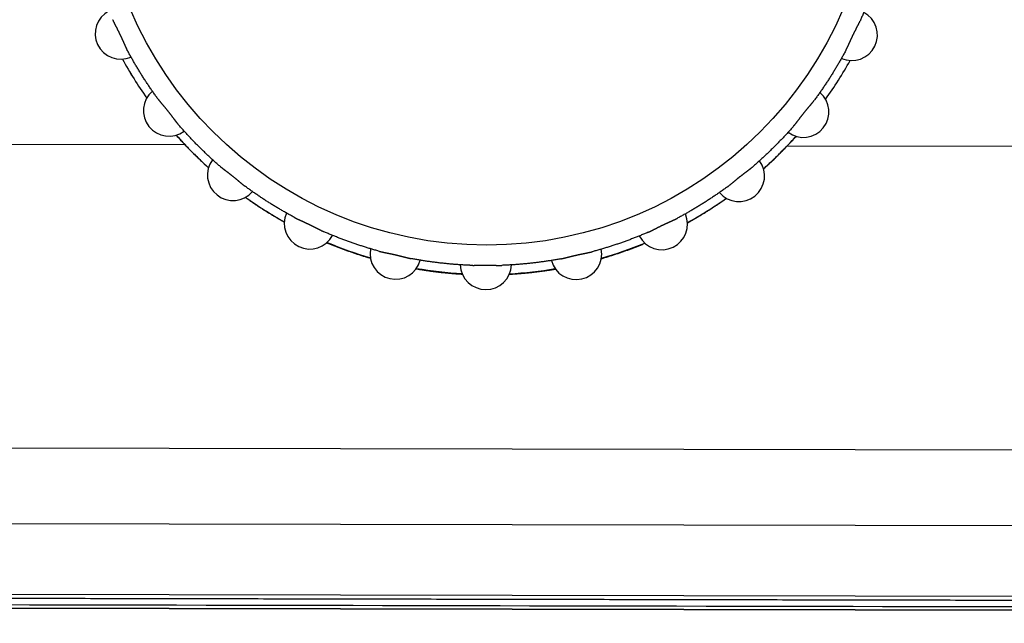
# Model space of a CAD drawing. Header units: millimetres. Extents: x 40090 to 187415, y -53271 to 40260.
# Tile 205 of 256: x 126910 to 126941, y 13768 to 13787. Entities that reach past the tile are written whole.
import ezdxf

# ---------------------------------------------------------------- set-up
doc = ezdxf.new("R2010")
doc.units = ezdxf.units.MM
doc.layers.add('AVM_projektor', color=6, linetype='Continuous')

# ---------------------------------------------------------------- blocks, each defined once
blk = doc.blocks.new('PT-FW430-bottom')
for p, q in [((200.491, 304.353), (200.491, 73.885)), ((214.57, 304.016), (214.57, 3.544)), ((215, 294.627), (215, 20.806)), ((214.997, 21.103), (214.997, 294.331)), ((212.36, 169.213), (212.36, 27.663)), ((209.993, 169.153), (209.993, 31.031)), ((200.491, 55.048), (200.491, 33.278))]:
    blk.add_line(p, q)
blk.add_circle((191.5, 64.467), 12.109)
for centre, radius, start, end in [((197.01, 75.909), 0.8, 336.0694, 152.502), ((191.505, 64.467), 13.017, 54.7156, 61.0364), ((191.505, 64.467), 13.017, 54.7144, 61.0341), ((199.418, 74.396), 0.8, 323.2123, 139.6448), ((191.505, 64.467), 13.017, 46.3473, 48.182), ((191.505, 64.467), 13.017, 41.8472, 48.1781), ((201.429, 72.385), 0.8, 310.3552, 126.7877), ((191.505, 64.467), 13.017, 28.9884, 35.3222), ((202.942, 69.977), 0.8, 297.498, 113.9306), ((191.505, 64.467), 13.017, 16.1241, 22.4578), ((203.882, 67.293), 0.8, 284.6409, 101.0734), ((191.505, 64.467), 13.017, 3.2625, 9.5962), ((204.2, 64.467), 0.8, 271.7837, 88.2163), ((191.505, 64.467), 13.017, 350.4037, 356.7375), ((203.882, 61.641), 0.8, 258.9266, 75.3591), ((191.505, 64.467), 13.017, 337.5422, 343.8759), ((202.942, 58.956), 0.8, 246.0694, 62.502), ((191.505, 64.467), 13.017, 324.6834, 331.0116), ((201.429, 56.548), 0.8, 233.2123, 49.6448), ((191.505, 64.467), 13.017, 311.8247, 318.15), ((199.418, 54.538), 0.8, 220.3552, 36.7877), ((191.505, 64.467), 13.017, 311.8214, 313.6527), ((191.505, 64.467), 13.017, 298.9636, 305.2871), ((191.505, 64.467), 13.017, 298.9659, 305.2884), ((197.01, 53.024), 0.8, 207.498, 23.9306)]:
    blk.add_arc(centre, radius, start, end)
for points, start_tangent, end_tangent in [([(214.698, 305.111), (214.698, 302.486), (214.698, 299.86), (214.698, 297.235), (214.698, 294.61), (214.698, 291.985), (214.698, 289.36), (214.698, 286.735), (214.698, 284.11), (214.698, 281.484), (214.698, 278.859), (214.698, 276.234), (214.698, 273.609), (214.698, 270.984), (214.698, 268.359), (214.698, 265.733), (214.698, 263.108), (214.698, 260.483), (214.698, 257.858), (214.698, 255.233), (214.698, 252.608), (214.698, 249.983), (214.698, 247.357), (214.698, 244.732), (214.698, 242.107), (214.698, 239.482), (214.698, 236.857), (214.698, 234.232), (214.698, 231.606), (214.698, 228.981), (214.698, 226.356), (214.698, 223.731), (214.698, 221.106), (214.698, 218.481), (214.698, 215.856), (214.698, 213.23), (214.698, 210.605), (214.698, 207.98), (214.698, 205.355), (214.698, 202.73), (214.698, 200.105), (214.698, 197.48), (214.698, 194.854), (214.698, 192.229), (214.698, 189.604), (214.698, 186.979), (214.698, 184.354), (214.697, 181.729), (214.697, 179.103), (214.697, 176.478), (214.697, 173.853), (214.697, 171.228), (214.697, 168.603), (214.697, 165.978), (214.697, 163.353), (214.697, 160.727), (214.697, 158.102), (214.697, 155.477), (214.697, 152.852), (214.697, 150.227), (214.697, 147.602), (214.697, 144.976), (214.697, 142.351), (214.697, 139.726), (214.697, 137.101), (214.697, 134.476), (214.697, 131.851), (214.697, 129.226), (214.697, 126.6), (214.697, 123.975), (214.697, 121.35), (214.697, 118.725), (214.697, 116.1), (214.697, 113.475), (214.697, 110.849), (214.697, 108.224), (214.697, 105.599), (214.697, 102.974), (214.697, 100.349), (214.697, 97.724), (214.697, 95.099), (214.697, 92.473), (214.697, 89.848), (214.697, 87.223), (214.697, 84.598), (214.697, 81.973), (214.697, 79.348), (214.697, 76.723), (214.697, 74.097), (214.697, 71.472), (214.697, 68.847), (214.697, 66.222), (214.697, 63.597), (214.697, 60.972), (214.697, 58.346), (214.697, 55.721), (214.697, 53.096), (214.697, 50.471), (214.697, 47.846), (214.697, 45.221), (214.697, 42.596), (214.697, 39.97), (214.697, 37.345), (214.697, 34.72), (214.697, 32.095), (214.697, 29.47), (214.697, 26.845), (214.697, 24.219), (214.697, 21.594), (214.697, 18.969), (214.697, 16.344), (214.697, 13.719), (214.697, 11.094), (214.697, 8.469), (214.697, 5.843), (214.697, 3.218)], (-0.000004, -1), (-0.000004, -1)), ([(214.9, 297.867), (214.9, 238.944), (214.9, 180.02), (214.9, 121.097), (214.9, 62.173), (214.9, 3.25)], (0.000001, -1), (0.000001, -1)), ([(194.826, 76.775), (194.945, 76.743), (195.064, 76.709), (195.182, 76.673), (195.3, 76.637), (195.418, 76.6), (195.536, 76.561), (195.653, 76.522), (195.769, 76.481), (195.886, 76.439), (196.001, 76.396), (196.117, 76.351), (196.232, 76.306), (196.346, 76.26), (196.461, 76.212), (196.574, 76.164)], (0.96538, -0.260848), (0.917398, -0.397972)), ([(197.481, 75.727), (197.47, 75.733), (197.458, 75.739), (197.446, 75.745), (197.433, 75.751), (197.421, 75.757), (197.408, 75.763), (197.395, 75.77), (197.382, 75.776), (197.369, 75.782), (197.355, 75.788), (197.342, 75.794), (197.328, 75.8), (197.314, 75.807), (197.3, 75.813), (197.286, 75.82), (197.272, 75.826), (197.257, 75.833), (197.242, 75.839), (197.228, 75.846), (197.213, 75.852), (197.198, 75.859), (197.183, 75.866), (197.168, 75.873), (197.153, 75.88), (197.138, 75.886), (197.123, 75.894), (197.108, 75.901), (197.092, 75.908), (197.077, 75.915), (197.062, 75.922), (197.047, 75.929), (197.031, 75.937), (197.016, 75.944), (197.001, 75.951), (196.986, 75.959), (196.971, 75.966), (196.956, 75.973), (196.941, 75.981), (196.927, 75.988), (196.912, 75.995), (196.897, 76.003), (196.883, 76.01), (196.868, 76.018), (196.853, 76.025), (196.839, 76.032), (196.825, 76.04), (196.81, 76.047), (196.796, 76.054), (196.782, 76.062), (196.768, 76.069), (196.754, 76.076), (196.741, 76.083), (196.727, 76.09), (196.714, 76.097), (196.7, 76.104), (196.687, 76.11), (196.674, 76.117), (196.661, 76.123), (196.648, 76.129), (196.636, 76.135), (196.623, 76.141), (196.611, 76.147), (196.598, 76.153), (196.586, 76.158), (196.574, 76.164)], (-0.883261, 0.468882), (-0.917287, 0.398228)), ([(197.481, 75.727), (197.59, 75.668), (197.698, 75.609), (197.806, 75.548), (197.913, 75.486), (198.02, 75.424), (198.126, 75.36), (198.231, 75.295), (198.336, 75.229), (198.44, 75.163), (198.543, 75.095), (198.646, 75.026), (198.748, 74.956), (198.849, 74.886), (198.95, 74.814), (199.05, 74.741)], (0.883134, -0.469121), (0.80584, -0.592133)), ([(199.837, 74.113), (199.827, 74.122), (199.817, 74.131), (199.806, 74.139), (199.795, 74.148), (199.785, 74.157), (199.774, 74.166), (199.762, 74.174), (199.751, 74.183), (199.74, 74.192), (199.728, 74.201), (199.716, 74.21), (199.704, 74.219), (199.692, 74.229), (199.68, 74.238), (199.667, 74.247), (199.654, 74.257), (199.642, 74.267), (199.629, 74.276), (199.616, 74.286), (199.603, 74.296), (199.59, 74.306), (199.577, 74.315), (199.564, 74.325), (199.551, 74.336), (199.538, 74.346), (199.524, 74.356), (199.511, 74.366), (199.498, 74.376), (199.485, 74.387), (199.471, 74.397), (199.458, 74.408), (199.445, 74.418), (199.432, 74.429), (199.419, 74.439), (199.406, 74.45), (199.393, 74.46), (199.38, 74.471), (199.367, 74.481), (199.354, 74.492), (199.341, 74.502), (199.329, 74.513), (199.316, 74.523), (199.304, 74.534), (199.291, 74.544), (199.279, 74.554), (199.266, 74.565), (199.254, 74.575), (199.242, 74.585), (199.23, 74.596), (199.218, 74.606), (199.206, 74.616), (199.194, 74.626), (199.182, 74.635), (199.171, 74.645), (199.159, 74.655), (199.148, 74.664), (199.137, 74.673), (199.126, 74.682), (199.114, 74.691), (199.104, 74.7), (199.093, 74.709), (199.082, 74.717), (199.071, 74.725), (199.06, 74.733), (199.05, 74.741)], (-0.756788, 0.65366), (-0.805678, 0.592354)), ([(199.837, 74.113), (199.93, 74.032), (200.022, 73.95), (200.114, 73.867), (200.205, 73.783), (200.294, 73.698), (200.384, 73.613), (200.472, 73.526), (200.559, 73.439), (200.646, 73.35), (200.731, 73.261), (200.816, 73.171), (200.9, 73.081), (200.983, 72.989), (201.065, 72.897), (201.147, 72.804)], (0.756604, -0.653873), (0.653875, -0.756602)), ([(201.202, 73.152), (201.157, 73.202), (201.111, 73.252), (201.065, 73.302), (201.019, 73.352), (200.972, 73.401), (200.925, 73.451), (200.878, 73.5), (200.831, 73.549), (200.783, 73.597), (200.735, 73.646), (200.687, 73.694), (200.638, 73.742), (200.589, 73.79), (200.54, 73.838), (200.491, 73.885)], (-0.667742, 0.744393), (-0.723538, 0.690284)), ([(201.774, 72.016), (201.767, 72.027), (201.758, 72.038), (201.75, 72.049), (201.742, 72.059), (201.733, 72.07), (201.724, 72.081), (201.715, 72.092), (201.706, 72.104), (201.697, 72.115), (201.688, 72.126), (201.678, 72.138), (201.668, 72.149), (201.659, 72.161), (201.649, 72.173), (201.639, 72.185), (201.629, 72.197), (201.618, 72.209), (201.608, 72.221), (201.598, 72.234), (201.587, 72.246), (201.577, 72.259), (201.566, 72.271), (201.556, 72.284), (201.545, 72.297), (201.534, 72.309), (201.524, 72.322), (201.513, 72.335), (201.502, 72.348), (201.492, 72.361), (201.481, 72.374), (201.471, 72.388), (201.46, 72.401), (201.45, 72.414), (201.439, 72.427), (201.429, 72.44), (201.419, 72.453), (201.408, 72.466), (201.398, 72.48), (201.388, 72.493), (201.378, 72.506), (201.368, 72.519), (201.358, 72.532), (201.348, 72.545), (201.338, 72.558), (201.328, 72.571), (201.319, 72.583), (201.309, 72.596), (201.299, 72.609), (201.29, 72.622), (201.28, 72.634), (201.271, 72.647), (201.262, 72.659), (201.252, 72.671), (201.243, 72.683), (201.234, 72.695), (201.225, 72.707), (201.216, 72.718), (201.208, 72.729), (201.199, 72.741), (201.19, 72.751), (201.181, 72.762), (201.173, 72.773), (201.164, 72.783), (201.155, 72.794), (201.147, 72.804)], (-0.592359, 0.805674), (-0.653675, 0.756775)), ([(201.774, 72.016), (201.847, 71.917), (201.919, 71.816), (201.99, 71.715), (202.059, 71.613), (202.128, 71.51), (202.196, 71.406), (202.263, 71.302), (202.328, 71.198), (202.393, 71.092), (202.457, 70.987), (202.52, 70.88), (202.581, 70.773), (202.642, 70.665), (202.701, 70.557), (202.76, 70.448)], (0.592134, -0.80584), (0.469121, -0.883134)), ([(202.897, 70.775), (202.869, 70.826), (202.84, 70.876), (202.812, 70.927), (202.783, 70.977), (202.754, 71.027), (202.724, 71.077), (202.695, 71.126), (202.665, 71.176), (202.635, 71.225), (202.605, 71.275), (202.574, 71.324), (202.544, 71.373), (202.513, 71.421), (202.482, 71.47), (202.451, 71.519), (202.419, 71.567), (202.388, 71.615), (202.356, 71.663), (202.324, 71.711), (202.292, 71.759), (202.259, 71.806), (202.226, 71.854), (202.194, 71.901), (202.16, 71.948), (202.127, 71.995)], (-0.486278, 0.873804), (-0.579592, 0.814907)), ([(203.197, 69.541), (203.191, 69.553), (203.186, 69.565), (203.18, 69.578), (203.175, 69.59), (203.169, 69.603), (203.162, 69.615), (203.156, 69.628), (203.15, 69.641), (203.143, 69.654), (203.137, 69.667), (203.13, 69.681), (203.123, 69.694), (203.116, 69.708), (203.109, 69.721), (203.102, 69.735), (203.095, 69.749), (203.087, 69.763), (203.08, 69.778), (203.073, 69.792), (203.065, 69.806), (203.058, 69.821), (203.05, 69.836), (203.043, 69.85), (203.035, 69.865), (203.028, 69.88), (203.02, 69.895), (203.013, 69.91), (203.006, 69.925), (202.998, 69.94), (202.991, 69.955), (202.983, 69.97), (202.976, 69.985), (202.969, 70.001), (202.961, 70.016), (202.954, 70.031), (202.947, 70.046), (202.94, 70.061), (202.933, 70.076), (202.926, 70.091), (202.919, 70.106), (202.912, 70.121), (202.905, 70.136), (202.899, 70.151), (202.892, 70.166), (202.885, 70.18), (202.879, 70.195), (202.872, 70.21), (202.865, 70.224), (202.859, 70.239), (202.853, 70.253), (202.846, 70.267), (202.84, 70.281), (202.834, 70.295), (202.827, 70.309), (202.821, 70.322), (202.815, 70.336), (202.809, 70.349), (202.803, 70.362), (202.797, 70.375), (202.791, 70.388), (202.784, 70.4), (202.778, 70.412), (202.772, 70.424), (202.766, 70.436), (202.76, 70.448)], (-0.398216, 0.917292), (-0.468886, 0.883259)), ([(203.197, 69.541), (203.245, 69.427), (203.293, 69.313), (203.339, 69.199), (203.385, 69.084), (203.429, 68.968), (203.472, 68.852), (203.514, 68.736), (203.555, 68.619), (203.594, 68.502), (203.633, 68.385), (203.67, 68.267), (203.707, 68.149), (203.742, 68.03), (203.776, 67.912), (203.809, 67.792)], (0.397969, -0.917399), (0.260841, -0.965382)), ([(204.023, 68.079), (204.006, 68.134), (203.99, 68.19), (203.973, 68.246), (203.956, 68.301), (203.939, 68.357), (203.921, 68.412), (203.903, 68.467), (203.885, 68.522), (203.867, 68.577), (203.848, 68.632), (203.83, 68.687), (203.811, 68.742), (203.791, 68.797), (203.772, 68.851), (203.752, 68.906), (203.732, 68.96), (203.712, 69.015), (203.691, 69.069), (203.671, 69.123), (203.65, 69.177), (203.628, 69.231), (203.607, 69.285), (203.585, 69.339), (203.563, 69.393), (203.541, 69.447)], (-0.279024, 0.960284), (-0.384309, 0.923205)), ([(204.033, 66.811), (204.03, 66.824), (204.028, 66.837), (204.025, 66.85), (204.022, 66.864), (204.019, 66.877), (204.016, 66.891), (204.012, 66.905), (204.009, 66.919), (204.006, 66.933), (204.002, 66.947), (203.999, 66.962), (203.995, 66.977), (203.991, 66.991), (203.987, 67.006), (203.983, 67.021), (203.979, 67.037), (203.976, 67.052), (203.972, 67.068), (203.968, 67.083), (203.964, 67.099), (203.96, 67.115), (203.956, 67.131), (203.951, 67.147), (203.947, 67.163), (203.943, 67.179), (203.939, 67.195), (203.936, 67.211), (203.932, 67.228), (203.928, 67.244), (203.924, 67.261), (203.92, 67.277), (203.916, 67.293), (203.912, 67.31), (203.909, 67.326), (203.905, 67.343), (203.902, 67.359), (203.898, 67.375), (203.894, 67.391), (203.891, 67.408), (203.888, 67.424), (203.884, 67.44), (203.881, 67.456), (203.878, 67.472), (203.874, 67.488), (203.871, 67.504), (203.868, 67.519), (203.865, 67.535), (203.862, 67.551), (203.859, 67.566), (203.856, 67.582), (203.852, 67.597), (203.849, 67.612), (203.846, 67.627), (203.843, 67.642), (203.84, 67.656), (203.837, 67.671), (203.834, 67.685), (203.831, 67.699), (203.828, 67.713), (203.825, 67.727), (203.822, 67.74), (203.819, 67.754), (203.815, 67.767), (203.812, 67.78), (203.809, 67.792)], (-0.184116, 0.982905), (-0.260573, 0.965454)), ([(204.033, 66.811), (204.055, 66.689), (204.076, 66.567), (204.096, 66.445), (204.114, 66.323), (204.132, 66.201), (204.148, 66.078), (204.163, 65.956), (204.177, 65.833), (204.189, 65.71), (204.201, 65.587), (204.211, 65.464), (204.22, 65.34), (204.228, 65.217), (204.235, 65.094), (204.24, 64.97)], (0.183851, -0.982954), (0.039484, -0.99922)), ([(204.516, 65.2), (204.514, 65.241), (204.511, 65.283), (204.509, 65.324), (204.506, 65.365), (204.503, 65.407), (204.5, 65.448), (204.497, 65.489), (204.493, 65.531), (204.49, 65.572), (204.486, 65.613), (204.482, 65.654), (204.479, 65.696), (204.475, 65.737), (204.47, 65.778), (204.466, 65.82), (204.462, 65.861), (204.457, 65.902), (204.453, 65.944), (204.448, 65.985), (204.443, 66.026), (204.438, 66.068), (204.432, 66.109), (204.427, 66.15), (204.422, 66.192), (204.416, 66.233), (204.41, 66.274), (204.404, 66.316), (204.398, 66.357), (204.392, 66.398), (204.386, 66.44), (204.379, 66.481), (204.373, 66.522), (204.366, 66.564), (204.359, 66.605), (204.352, 66.646)], (-0.0567, 0.998391), (-0.168453, 0.98571)), ([(204.234, 64.467), (204.234, 64.489), (204.234, 64.511), (204.234, 64.532), (204.234, 64.554), (204.235, 64.576), (204.235, 64.597), (204.236, 64.618), (204.236, 64.64), (204.237, 64.661), (204.237, 64.682), (204.238, 64.703), (204.238, 64.723), (204.239, 64.744), (204.239, 64.765), (204.24, 64.785), (204.24, 64.805), (204.241, 64.824), (204.241, 64.843), (204.241, 64.862), (204.241, 64.881), (204.241, 64.899), (204.241, 64.918), (204.241, 64.935), (204.241, 64.953), (204.24, 64.97)], (0.00008, 1), (-0.039012, 0.999239)), ([(204.24, 63.963), (204.24, 63.976), (204.241, 63.988), (204.241, 64.001), (204.241, 64.013), (204.241, 64.026), (204.241, 64.039), (204.241, 64.052), (204.241, 64.065), (204.241, 64.079), (204.241, 64.092), (204.241, 64.106), (204.24, 64.12), (204.24, 64.134), (204.24, 64.148), (204.239, 64.162), (204.239, 64.177), (204.239, 64.191), (204.238, 64.206), (204.238, 64.221), (204.237, 64.236), (204.237, 64.251), (204.237, 64.266), (204.236, 64.281), (204.236, 64.296), (204.236, 64.311), (204.235, 64.327), (204.235, 64.342), (204.235, 64.358), (204.235, 64.373), (204.234, 64.389), (204.234, 64.404), (204.234, 64.42), (204.234, 64.436), (204.234, 64.451), (204.234, 64.467)], (0.039241, 0.99923), (-0.000027, 1)), ([(204.24, 63.963), (204.235, 63.84), (204.228, 63.716), (204.22, 63.593), (204.211, 63.47), (204.201, 63.347), (204.189, 63.224), (204.177, 63.101), (204.163, 62.978), (204.148, 62.855), (204.132, 62.733), (204.114, 62.61), (204.096, 62.488), (204.076, 62.366), (204.055, 62.244), (204.033, 62.123)], (-0.039484, -0.99922), (-0.183854, -0.982954)), ([(204.352, 62.286), (204.359, 62.327), (204.366, 62.369), (204.373, 62.41), (204.379, 62.451), (204.386, 62.493), (204.392, 62.534), (204.398, 62.575), (204.404, 62.616), (204.41, 62.658), (204.416, 62.699), (204.421, 62.74), (204.427, 62.782), (204.432, 62.823), (204.437, 62.864), (204.443, 62.906), (204.448, 62.947), (204.452, 62.988), (204.457, 63.03), (204.462, 63.071), (204.466, 63.112), (204.47, 63.154), (204.474, 63.195), (204.478, 63.236), (204.482, 63.278), (204.486, 63.319), (204.49, 63.36), (204.493, 63.401), (204.497, 63.443), (204.5, 63.484), (204.503, 63.525), (204.506, 63.567), (204.509, 63.608), (204.511, 63.649), (204.514, 63.691), (204.516, 63.732)], (0.168565, 0.98569), (0.056825, 0.998384)), ([(203.809, 61.141), (203.812, 61.154), (203.815, 61.167), (203.819, 61.18), (203.822, 61.193), (203.825, 61.207), (203.828, 61.221), (203.831, 61.235), (203.834, 61.249), (203.837, 61.263), (203.84, 61.277), (203.843, 61.292), (203.846, 61.307), (203.849, 61.322), (203.853, 61.337), (203.856, 61.352), (203.859, 61.368), (203.862, 61.383), (203.865, 61.399), (203.868, 61.415), (203.871, 61.431), (203.875, 61.447), (203.878, 61.463), (203.881, 61.479), (203.885, 61.495), (203.888, 61.511), (203.891, 61.528), (203.895, 61.544), (203.898, 61.561), (203.902, 61.577), (203.906, 61.593), (203.909, 61.61), (203.913, 61.626), (203.917, 61.643), (203.921, 61.659), (203.924, 61.675), (203.928, 61.692), (203.932, 61.708), (203.936, 61.724), (203.94, 61.74), (203.944, 61.756), (203.948, 61.772), (203.952, 61.788), (203.956, 61.804), (203.96, 61.819), (203.964, 61.835), (203.968, 61.851), (203.972, 61.866), (203.976, 61.882), (203.98, 61.897), (203.984, 61.913), (203.987, 61.928), (203.991, 61.943), (203.995, 61.957), (203.999, 61.972), (204.002, 61.986), (204.006, 62.001), (204.009, 62.015), (204.012, 62.029), (204.016, 62.043), (204.019, 62.056), (204.022, 62.07), (204.025, 62.083), (204.028, 62.096), (204.03, 62.11), (204.033, 62.123)], (0.26057, 0.965455), (0.184129, 0.982902)), ([(203.809, 61.141), (203.776, 61.022), (203.742, 60.903), (203.707, 60.785), (203.67, 60.666), (203.633, 60.549), (203.594, 60.431), (203.555, 60.314), (203.514, 60.197), (203.472, 60.081), (203.429, 59.965), (203.385, 59.85), (203.339, 59.735), (203.293, 59.62), (203.245, 59.506), (203.197, 59.393)], (-0.260841, -0.965382), (-0.397972, -0.917398)), ([(203.541, 59.487), (203.563, 59.54), (203.585, 59.594), (203.607, 59.648), (203.628, 59.702), (203.649, 59.756), (203.67, 59.81), (203.691, 59.864), (203.712, 59.918), (203.732, 59.972), (203.752, 60.027), (203.772, 60.081), (203.791, 60.136), (203.81, 60.191), (203.829, 60.245), (203.848, 60.3), (203.867, 60.355), (203.885, 60.41), (203.903, 60.465), (203.921, 60.52), (203.938, 60.576), (203.956, 60.631), (203.973, 60.686), (203.989, 60.742), (204.006, 60.798), (204.022, 60.853)], (0.384323, 0.923199), (0.279137, 0.960251)), ([(202.76, 58.486), (202.766, 58.497), (202.772, 58.509), (202.778, 58.521), (202.784, 58.534), (202.791, 58.546), (202.797, 58.559), (202.803, 58.572), (202.809, 58.585), (202.815, 58.598), (202.821, 58.611), (202.827, 58.625), (202.834, 58.639), (202.84, 58.653), (202.846, 58.667), (202.853, 58.681), (202.859, 58.695), (202.866, 58.71), (202.872, 58.724), (202.879, 58.739), (202.886, 58.754), (202.892, 58.769), (202.899, 58.784), (202.906, 58.799), (202.913, 58.814), (202.92, 58.829), (202.927, 58.844), (202.934, 58.859), (202.941, 58.874), (202.948, 58.89), (202.955, 58.905), (202.963, 58.92), (202.97, 58.935), (202.977, 58.951), (202.984, 58.966), (202.992, 58.981), (202.999, 58.996), (203.006, 59.011), (203.014, 59.025), (203.021, 59.04), (203.029, 59.055), (203.036, 59.07), (203.043, 59.084), (203.051, 59.099), (203.058, 59.113), (203.066, 59.128), (203.073, 59.142), (203.08, 59.156), (203.088, 59.171), (203.095, 59.185), (203.102, 59.199), (203.109, 59.213), (203.116, 59.226), (203.123, 59.24), (203.13, 59.253), (203.137, 59.266), (203.143, 59.28), (203.15, 59.293), (203.156, 59.306), (203.163, 59.318), (203.169, 59.331), (203.175, 59.344), (203.18, 59.356), (203.186, 59.368), (203.191, 59.38), (203.197, 59.393)], (0.468871, 0.883267), (0.398228, 0.917287)), ([(202.76, 58.486), (202.701, 58.377), (202.642, 58.268), (202.581, 58.161), (202.52, 58.053), (202.457, 57.947), (202.393, 57.841), (202.328, 57.736), (202.263, 57.631), (202.196, 57.527), (202.128, 57.424), (202.059, 57.321), (201.99, 57.219), (201.919, 57.118), (201.847, 57.017), (201.774, 56.917)], (-0.469119, -0.883135), (-0.592134, -0.80584)), ([(202.127, 56.938), (202.16, 56.985), (202.193, 57.032), (202.226, 57.079), (202.259, 57.127), (202.291, 57.174), (202.324, 57.222), (202.356, 57.27), (202.388, 57.318), (202.419, 57.366), (202.451, 57.415), (202.482, 57.463), (202.513, 57.512), (202.544, 57.561), (202.574, 57.61), (202.605, 57.659), (202.635, 57.708), (202.665, 57.757), (202.695, 57.807), (202.724, 57.857), (202.754, 57.906), (202.783, 57.956), (202.812, 58.007), (202.84, 58.057), (202.869, 58.107), (202.897, 58.158)], (0.579606, 0.814897), (0.48628, 0.873803)), ([(201.147, 56.13), (201.155, 56.14), (201.164, 56.15), (201.173, 56.161), (201.181, 56.171), (201.19, 56.182), (201.199, 56.193), (201.208, 56.204), (201.217, 56.216), (201.225, 56.227), (201.234, 56.239), (201.244, 56.251), (201.253, 56.263), (201.262, 56.275), (201.271, 56.287), (201.281, 56.3), (201.29, 56.312), (201.3, 56.325), (201.309, 56.338), (201.319, 56.351), (201.329, 56.364), (201.339, 56.377), (201.349, 56.39), (201.359, 56.403), (201.369, 56.416), (201.379, 56.429), (201.389, 56.442), (201.399, 56.456), (201.41, 56.469), (201.42, 56.482), (201.43, 56.495), (201.441, 56.509), (201.451, 56.522), (201.462, 56.535), (201.472, 56.548), (201.483, 56.561), (201.493, 56.574), (201.504, 56.587), (201.514, 56.6), (201.525, 56.613), (201.535, 56.625), (201.546, 56.638), (201.556, 56.651), (201.567, 56.663), (201.577, 56.676), (201.588, 56.688), (201.598, 56.7), (201.608, 56.713), (201.619, 56.725), (201.629, 56.737), (201.639, 56.749), (201.649, 56.761), (201.659, 56.773), (201.669, 56.784), (201.678, 56.796), (201.688, 56.807), (201.697, 56.819), (201.706, 56.83), (201.716, 56.841), (201.724, 56.852), (201.733, 56.863), (201.742, 56.874), (201.75, 56.885), (201.758, 56.896), (201.767, 56.906), (201.774, 56.917)], (0.65366, 0.756788), (0.592357, 0.805675)), ([(201.147, 56.13), (201.065, 56.037), (200.983, 55.944), (200.9, 55.853), (200.816, 55.762), (200.731, 55.672), (200.646, 55.583), (200.559, 55.495), (200.472, 55.408), (200.384, 55.321), (200.295, 55.235), (200.205, 55.151), (200.114, 55.067), (200.022, 54.984), (199.93, 54.901), (199.837, 54.82)], (-0.653873, -0.756604), (-0.756601, -0.653877)), ([(200.491, 55.048), (200.54, 55.096), (200.589, 55.143), (200.638, 55.191), (200.687, 55.239), (200.735, 55.288), (200.783, 55.336), (200.831, 55.385), (200.878, 55.434), (200.926, 55.483), (200.972, 55.532), (201.019, 55.582), (201.065, 55.632), (201.111, 55.682), (201.157, 55.732), (201.202, 55.782)], (0.723538, 0.690284), (0.667722, 0.744411)), ([(199.05, 54.192), (199.06, 54.2), (199.071, 54.208), (199.082, 54.217), (199.093, 54.225), (199.104, 54.234), (199.115, 54.242), (199.126, 54.251), (199.137, 54.26), (199.148, 54.27), (199.159, 54.279), (199.171, 54.289), (199.183, 54.298), (199.194, 54.308), (199.206, 54.318), (199.218, 54.328), (199.23, 54.338), (199.242, 54.348), (199.255, 54.359), (199.267, 54.369), (199.279, 54.38), (199.292, 54.39), (199.304, 54.401), (199.317, 54.411), (199.33, 54.422), (199.343, 54.432), (199.356, 54.443), (199.368, 54.454), (199.381, 54.464), (199.395, 54.475), (199.408, 54.485), (199.421, 54.496), (199.434, 54.507), (199.447, 54.517), (199.46, 54.528), (199.473, 54.538), (199.487, 54.548), (199.5, 54.558), (199.513, 54.569), (199.526, 54.579), (199.539, 54.589), (199.552, 54.599), (199.565, 54.609), (199.578, 54.619), (199.591, 54.629), (199.604, 54.638), (199.617, 54.648), (199.63, 54.658), (199.642, 54.667), (199.655, 54.677), (199.667, 54.686), (199.68, 54.696), (199.692, 54.705), (199.704, 54.714), (199.716, 54.723), (199.728, 54.732), (199.74, 54.741), (199.751, 54.75), (199.763, 54.759), (199.774, 54.768), (199.785, 54.777), (199.796, 54.786), (199.806, 54.794), (199.817, 54.803), (199.827, 54.811), (199.837, 54.82)], (0.805699, 0.592325), (0.756768, 0.653683)), ([(199.05, 54.192), (198.95, 54.12), (198.849, 54.048), (198.748, 53.977), (198.646, 53.907), (198.543, 53.839), (198.44, 53.771), (198.336, 53.704), (198.231, 53.638), (198.126, 53.574), (198.02, 53.51), (197.913, 53.447), (197.806, 53.385), (197.698, 53.325), (197.59, 53.265), (197.481, 53.207)], (-0.805844, -0.592128), (-0.883134, -0.46912)), ([(196.574, 52.77), (196.586, 52.775), (196.598, 52.781), (196.611, 52.786), (196.623, 52.792), (196.636, 52.798), (196.649, 52.804), (196.661, 52.811), (196.674, 52.817), (196.687, 52.823), (196.7, 52.83), (196.714, 52.837), (196.727, 52.844), (196.741, 52.851), (196.755, 52.858), (196.768, 52.865), (196.783, 52.872), (196.797, 52.879), (196.811, 52.887), (196.825, 52.894), (196.84, 52.901), (196.854, 52.909), (196.869, 52.916), (196.884, 52.924), (196.898, 52.931), (196.913, 52.939), (196.928, 52.946), (196.943, 52.954), (196.958, 52.961), (196.973, 52.969), (196.988, 52.976), (197.004, 52.984), (197.019, 52.991), (197.034, 52.998), (197.049, 53.005), (197.064, 53.013), (197.079, 53.02), (197.094, 53.027), (197.109, 53.034), (197.124, 53.041), (197.139, 53.048), (197.154, 53.055), (197.169, 53.061), (197.184, 53.068), (197.199, 53.075), (197.214, 53.081), (197.228, 53.088), (197.243, 53.095), (197.258, 53.101), (197.272, 53.108), (197.286, 53.114), (197.301, 53.121), (197.315, 53.127), (197.328, 53.133), (197.342, 53.139), (197.356, 53.146), (197.369, 53.152), (197.382, 53.158), (197.395, 53.164), (197.408, 53.17), (197.421, 53.176), (197.433, 53.182), (197.446, 53.188), (197.458, 53.195), (197.47, 53.201), (197.481, 53.207)], (0.917286, 0.39823), (0.883262, 0.468879))]:
    blk.add_spline(points, degree=3, dxfattribs=dict(start_tangent=start_tangent, end_tangent=end_tangent))

msp = doc.modelspace()

# ---------------------------------------------------------------- block references
at = {"layer": 'AVM_projektor', "rotation": 269.8895464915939}
msp.add_blockref('PT-FW430-bottom', (126860.867, 13983.842), dxfattribs=at)

doc.saveas('drawing.dxf')
